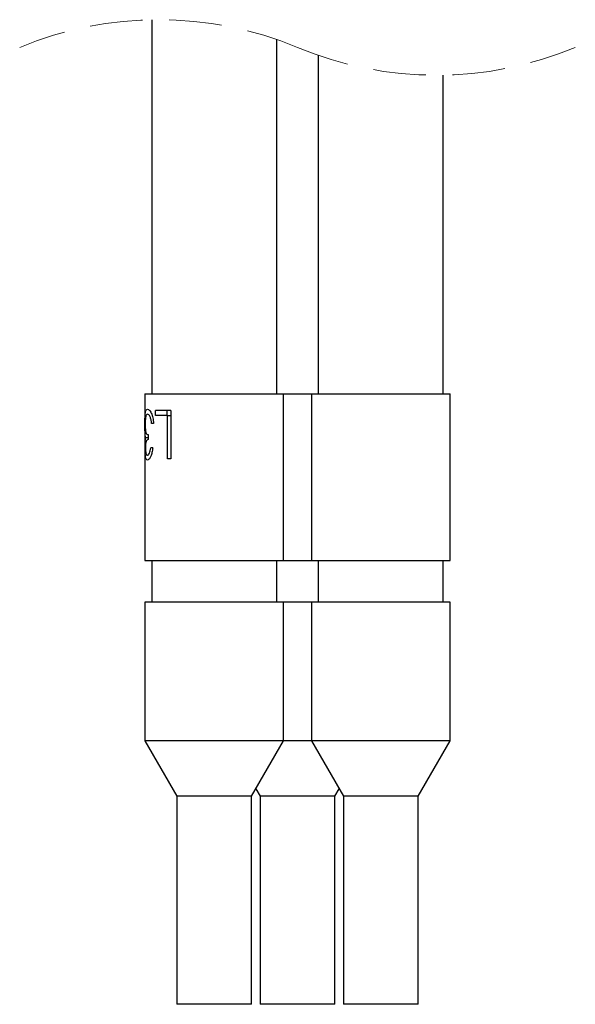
# Model space of a CAD drawing. Header units: millimetres. Extents: x 5 to 418, y 2 to 292.
# Tile 6 of 22: x 84 to 97, y 77 to 101. Entities that reach past the tile are written whole.
import ezdxf

# ---------------------------------------------------------------- set-up
doc = ezdxf.new("R2010")
doc.units = ezdxf.units.MM
doc.linetypes.add('HIDDEN', pattern=[1.905, 1.27, -0.635])

msp = doc.modelspace()

# ---------------------------------------------------------------- linework, layer by layer
at = {"color": 7, "linetype": 'Continuous', "lineweight": 25}
for p, q in [((87.2754, 100.6434), (87.2754, 91.6519)), ((90.2754, 91.6519), (90.2754, 100.1679)), ((91.2754, 99.7869), (91.2754, 91.6519)), ((94.2754, 91.6519), (94.2754, 99.3114)), ((87.1087, 91.6519), (87.1087, 87.6519)), ((87.1087, 91.6519), (90.442, 91.6519)), ((90.442, 87.6519), (90.442, 91.6519)), ((90.442, 91.6519), (91.1087, 91.6519)), ((91.1087, 91.6519), (91.1087, 87.6519)), ((91.1087, 91.6519), (93.6087, 91.6519)), ((93.6087, 91.6519), (94.442, 91.6519)), ((94.442, 87.6519), (94.442, 91.6519)), ((87.7299, 91.2569), (87.3639, 91.2569)), ((87.3639, 91.1372), (87.3639, 91.2569)), ((87.6505, 91.1372), (87.3639, 91.1372)), ((87.6462, 91.1372), (87.6462, 91.2569)), ((87.6505, 90.0902), (87.6505, 91.1372)), ((87.6505, 91.1372), (87.7299, 91.1372)), ((87.7299, 91.2569), (87.7299, 90.0902)), ((87.3182, 90.9428), (87.2703, 90.9428)), ((87.1878, 90.6735), (87.1878, 90.5539)), ((87.1271, 90.6034), (87.1878, 90.6034)), ((87.297, 90.3594), (87.2516, 90.3594)), ((87.7299, 90.0902), (87.6505, 90.0902)), ((87.1087, 87.6519), (90.442, 87.6519)), ((87.2754, 87.6519), (87.2754, 86.6519)), ((90.2754, 86.6519), (90.2754, 87.6519)), ((90.442, 87.6519), (91.1087, 87.6519)), ((91.1087, 87.6519), (93.6087, 87.6519)), ((91.2754, 87.6519), (91.2754, 86.6519)), ((93.6087, 87.6519), (94.442, 87.6519)), ((94.2754, 86.6519), (94.2754, 87.6519)), ((87.1087, 86.6519), (87.1087, 83.3185)), ((89.6087, 86.6519), (87.1087, 86.6519)), ((90.442, 86.6519), (89.6087, 86.6519)), ((90.442, 83.3185), (90.442, 86.6519)), ((91.1087, 86.6519), (90.442, 86.6519)), ((91.1087, 86.6519), (91.1087, 83.3185)), ((94.442, 86.6519), (91.1087, 86.6519)), ((94.442, 83.3185), (94.442, 86.6519)), ((87.1087, 83.3185), (87.8785, 81.9852)), ((89.6087, 83.3185), (87.1087, 83.3185)), ((90.442, 83.3185), (89.6087, 83.3185)), ((89.6722, 81.9852), (90.442, 83.3185)), ((91.1087, 83.3185), (90.442, 83.3185)), ((91.1087, 83.3185), (91.8785, 81.9852)), ((94.442, 83.3185), (91.1087, 83.3185)), ((93.6722, 81.9852), (94.442, 83.3185)), ((89.7754, 82.1638), (89.8785, 81.9852)), ((91.6722, 81.9852), (91.7754, 82.1638)), ((87.8785, 81.9852), (87.8785, 76.9852)), ((89.2238, 81.9852), (87.8785, 81.9852)), ((89.6722, 81.9852), (89.2238, 81.9852)), ((89.6722, 76.9852), (89.6722, 81.9852)), ((89.8785, 81.9852), (89.8785, 76.9852)), ((91.6722, 81.9852), (89.8785, 81.9852)), ((91.6722, 76.9852), (91.6722, 81.9852)), ((91.8785, 81.9852), (91.8785, 76.9852)), ((93.6722, 81.9852), (91.8785, 81.9852)), ((93.6722, 76.9852), (93.6722, 81.9852)), ((89.2238, 76.9852), (87.8785, 76.9852)), ((89.6722, 76.9852), (89.2238, 76.9852)), ((91.6722, 76.9852), (89.8785, 76.9852)), ((93.6722, 76.9852), (91.8785, 76.9852))]:
    msp.add_line(p, q, dxfattribs=at)
at = {"color": 7, "linetype": 'HIDDEN', "lineweight": 18}
for centre, start, end in [((87.4379, 91.9674), 67.38014, 112.61986), ((94.1129, 107.9874), 247.38014, 292.61986)]:
    msp.add_arc(centre, 8.6775, start, end, dxfattribs=at)
at = {"color": 7, "linetype": 'Continuous', "lineweight": 25}
for points, knots in [([(87.1095, 90.9103), (87.1096, 90.96), (87.1097, 91.0319), (87.1128, 91.1229), (87.1164, 91.1801), (87.1241, 91.2248), (87.1334, 91.2674), (87.1574, 91.2799), (87.1706, 91.2868)], [0, 0, 0, 0, 0.3759982, 0.5438301, 0.6896989, 0.8063987, 0.8934068, 1, 1, 1, 1]), ([(87.1701, 91.1671), (87.1607, 91.1634), (87.1346, 91.153), (87.1284, 91.1083), (87.1215, 91.0659), (87.1183, 91.0216), (87.1164, 90.9726), (87.1162, 90.9381), (87.1161, 90.9203)], [0, 0, 0, 0, 0.1086637, 0.3023729, 0.4437629, 0.6101926, 0.7991177, 1, 1, 1, 1]), ([(87.2333, 91.104), (87.2247, 91.1228), (87.211, 91.1524), (87.1811, 91.1632), (87.1701, 91.1671)], [0, 0, 0, 0, 0.63270721, 1, 1, 1, 1]), ([(87.1706, 91.2868), (87.1862, 91.281), (87.214, 91.2706), (87.2406, 91.2326), (87.2732, 91.1729), (87.3029, 91.0738), (87.3128, 90.9886), (87.3182, 90.9428)], [0, 0, 0, 0, 0.12421343, 0.22067407, 0.34360846, 0.64749125, 1, 1, 1, 1]), ([(87.2703, 90.9428), (87.2666, 90.9722), (87.2596, 91.0271), (87.2417, 91.0796), (87.2333, 91.104)], [0, 0, 0, 0, 0.5343883, 1, 1, 1, 1]), ([(87.1131, 90.703), (87.1119, 90.7356), (87.1094, 90.8046), (87.1095, 90.8738), (87.1095, 90.9103)], [0, 0, 0, 0, 0.4718873, 1, 1, 1, 1]), ([(87.1161, 90.9203), (87.1162, 90.9003), (87.1165, 90.8619), (87.119, 90.808), (87.1236, 90.7618), (87.1306, 90.7206), (87.1495, 90.6825), (87.1761, 90.6763), (87.1878, 90.6735)], [0, 0, 0, 0, 0.2167248, 0.4152212, 0.5842777, 0.7166905, 0.8742462, 1, 1, 1, 1]), ([(87.1271, 90.6034), (87.1237, 90.6172), (87.1182, 90.6398), (87.115, 90.6733), (87.1138, 90.6927), (87.1131, 90.703)], [0, 0, 0, 0, 0.4216584, 0.6926714, 1, 1, 1, 1]), ([(87.1124, 90.3634), (87.1125, 90.3873), (87.1127, 90.4334), (87.1146, 90.4984), (87.1181, 90.5476), (87.1226, 90.5815), (87.1257, 90.5964), (87.1271, 90.6034)], [0, 0, 0, 0, 0.297218, 0.5742404, 0.8108964, 0.9110037, 1, 1, 1, 1]), ([(87.1878, 90.5539), (87.1781, 90.5518), (87.1558, 90.547), (87.1402, 90.5162), (87.1313, 90.4853), (87.1263, 90.4507), (87.1239, 90.4176), (87.1229, 90.3872), (87.1228, 90.3711), (87.1227, 90.3629)], [0, 0, 0, 0, 0.1311333, 0.3012255, 0.430587, 0.5808023, 0.7786284, 0.8877693, 1, 1, 1, 1]), ([(87.1698, 90.0603), (87.159, 90.0664), (87.1289, 90.0834), (87.124, 90.1377), (87.1169, 90.1902), (87.1144, 90.2435), (87.113, 90.2913), (87.1125, 90.332), (87.1125, 90.3529), (87.1124, 90.3634)], [0, 0, 0, 0, 0.1108415, 0.3105309, 0.4528051, 0.6198465, 0.8045693, 0.9016221, 1, 1, 1, 1]), ([(87.1227, 90.3629), (87.1229, 90.3494), (87.1231, 90.3232), (87.1256, 90.2766), (87.1324, 90.2338), (87.1424, 90.1901), (87.1621, 90.1827), (87.1694, 90.1799)], [0, 0, 0, 0, 0.2051104, 0.3955357, 0.6967923, 0.88728, 1, 1, 1, 1]), ([(87.1694, 90.1799), (87.1777, 90.183), (87.2, 90.1914), (87.2207, 90.2343), (87.2388, 90.2903), (87.2471, 90.3353), (87.2516, 90.3594)], [0, 0, 0, 0, 0.1253627, 0.3378217, 0.644896, 1, 1, 1, 1]), ([(87.297, 90.3594), (87.2919, 90.32), (87.2825, 90.2462), (87.2513, 90.1543), (87.2195, 90.0825), (87.183, 90.0662), (87.1698, 90.0603)], [0, 0, 0, 0, 0.3498104, 0.6538068, 0.8746248, 1, 1, 1, 1])]:
    msp.add_open_spline(points, degree=3, knots=knots, dxfattribs=at)

doc.saveas('drawing.dxf')
